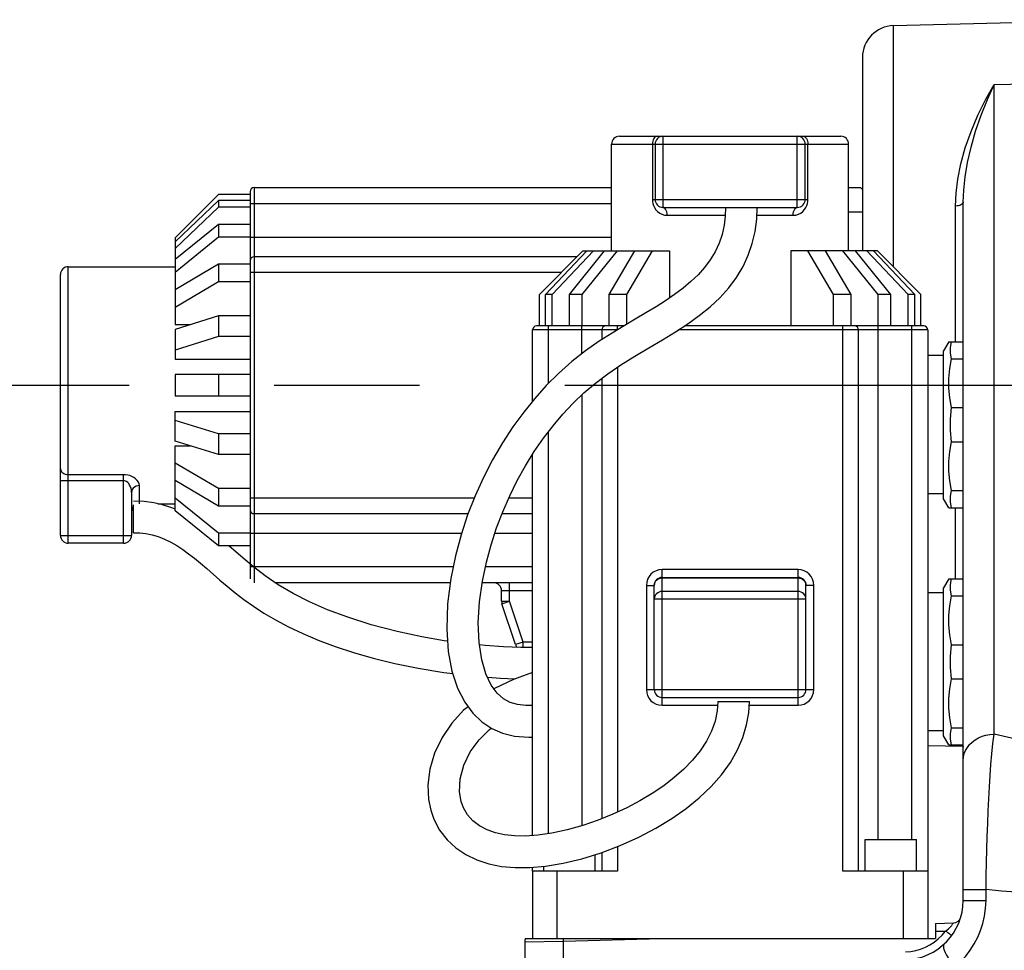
# Model space of a CAD drawing. Header units: millimetres. Extents: x 0 to 770, y -15 to 420.
# Tile 97 of 105: x 513 to 530, y 266 to 282. Entities that reach past the tile are written whole.
import ezdxf

# ---------------------------------------------------------------- set-up
doc = ezdxf.new("R2010")
doc.units = ezdxf.units.MM
doc.header["$LTSCALE"] = 32.67
doc.linetypes.add('CENTER', pattern=[0.6, 0.375, -0.075, 0.075, -0.075])
doc.layers.get('0').update_dxf_attribs({"linetype": 'CONTINUOUS'})
for name, color, linetype in [('ASSY', 7, 'CONTINUOUS'), ('AXIS', 7, 'CONTINUOUS'), ('CHAMFER', 7, 'CONTINUOUS'), ('DRAFT', 7, 'CONTINUOUS'), ('ROUND', 7, 'CONTINUOUS'), ('SURF', 7, 'CONTINUOUS')]:
    doc.layers.add(name, color=color, linetype=linetype)

msp = doc.modelspace()

# ---------------------------------------------------------------- linework, layer by layer
at = {"color": 7, "linetype": 'CONTINUOUS'}
for p, q in [((516.640217, 278.781629), (515.906884, 278.048296)), ((517.173551, 278.781629), (516.640217, 278.781629)), ((516.640217, 278.680763), (515.906884, 277.983322)), ((516.640217, 278.680763), (516.640217, 278.567457)), ((517.173551, 278.680763), (516.640217, 278.680763)), ((516.640217, 278.567457), (515.906884, 277.870016)), ((517.173551, 278.567457), (516.640217, 278.567457)), ((525.209875, 278.563239), (525.716602, 278.563239)), ((527.273551, 278.486137), (527.506884, 278.486137)), ((516.640217, 278.274732), (515.906884, 277.681453)), ((516.640217, 278.274732), (516.640217, 278.059211)), ((517.173551, 278.274732), (516.640217, 278.274732)), ((516.640217, 278.059211), (515.906884, 277.465932)), ((515.906884, 278.048296), (515.906884, 276.58554)), ((517.173551, 278.059211), (516.640217, 278.059211)), ((522.05516, 277.096572), (522.788493, 277.829905)), ((522.156026, 277.096572), (522.853468, 277.829905)), ((522.269332, 277.096572), (522.966774, 277.829905)), ((522.562057, 277.096572), (523.155336, 277.829905)), ((522.777579, 277.096572), (523.370858, 277.829905)), ((522.788493, 277.829905), (524.25125, 277.829905)), ((523.233508, 277.096572), (523.664551, 277.829905)), ((523.530148, 277.096572), (523.96119, 277.829905)), ((524.25125, 277.829905), (524.25125, 277.034659)), ((527.758608, 277.829905), (526.295852, 277.829905)), ((526.295852, 277.829905), (526.295852, 276.563239)), ((527.016954, 277.096572), (526.585911, 277.829905)), ((527.313593, 277.096572), (526.882551, 277.829905)), ((527.769523, 277.096572), (527.176244, 277.829905)), ((527.985044, 277.096572), (527.391765, 277.829905)), ((528.277769, 277.096572), (527.580328, 277.829905)), ((528.391075, 277.096572), (527.693634, 277.829905)), ((528.491942, 277.096572), (527.758608, 277.829905)), ((514.106884, 277.563239), (515.906884, 277.563239)), ((516.640217, 277.603281), (515.906884, 277.172239)), ((516.640217, 277.603281), (516.640217, 277.306641)), ((517.173551, 277.603281), (516.640217, 277.603281)), ((516.640217, 277.306641), (515.906884, 276.875599)), ((517.173551, 277.306641), (516.640217, 277.306641)), ((522.05516, 276.563239), (522.05516, 277.096572)), ((522.269332, 277.096572), (522.156026, 277.096572)), ((522.156026, 276.563239), (522.156026, 277.096572)), ((522.269332, 276.563239), (522.269332, 277.096572)), ((522.777579, 277.096572), (522.562057, 277.096572)), ((522.562057, 276.563239), (522.562057, 277.096572)), ((522.777579, 276.563239), (522.777579, 277.096572)), ((523.530148, 277.096572), (523.233508, 277.096572)), ((523.233508, 276.563239), (523.233508, 277.096572)), ((523.530148, 276.591569), (523.530148, 277.096572)), ((527.313593, 277.096572), (527.016954, 277.096572)), ((527.016954, 276.563239), (527.016954, 277.096572)), ((527.313593, 276.563239), (527.313593, 277.096572)), ((527.985044, 277.096572), (527.769523, 277.096572)), ((527.769523, 276.563239), (527.769523, 277.096572)), ((527.985044, 276.563239), (527.985044, 277.096572)), ((528.391075, 277.096572), (528.277769, 277.096572)), ((528.277769, 276.563239), (528.277769, 277.096572)), ((528.391075, 276.563239), (528.391075, 277.096572)), ((528.491942, 276.563239), (528.491942, 277.096572)), ((516.640217, 276.732136), (515.906884, 276.505524)), ((517.173551, 276.732136), (516.640217, 276.732136)), ((516.640217, 276.732136), (516.640217, 276.383416)), ((515.906884, 276.58554), (516.165821, 276.58554)), ((515.906884, 276.505524), (515.906884, 276.00431)), ((516.640217, 276.383416), (515.906884, 276.156803)), ((517.173551, 276.383416), (516.640217, 276.383416)), ((515.906884, 276.00431), (517.173551, 276.00431)), ((515.906884, 275.746572), (515.906884, 275.379905)), ((517.173551, 275.746572), (515.906884, 275.746572)), ((516.640217, 275.746572), (516.640217, 275.379905)), ((517.173551, 275.379905), (515.906884, 275.379905)), ((515.906884, 274.620953), (515.906884, 275.122167)), ((515.906884, 275.122167), (517.173551, 275.122167)), ((516.640217, 274.743062), (515.906884, 274.969674)), ((517.173551, 274.743062), (516.640217, 274.743062)), ((516.640217, 274.743062), (516.640217, 274.394341)), ((516.640217, 274.394341), (515.906884, 274.620953)), ((515.906884, 273.445024), (515.906884, 274.540937)), ((515.906884, 274.540937), (516.165821, 274.540937)), ((517.173551, 274.394341), (516.640217, 274.394341)), ((516.640217, 273.819836), (515.906884, 274.250878)), ((516.640217, 273.523196), (515.906884, 273.954239)), ((517.173551, 273.819836), (516.640217, 273.819836)), ((516.640217, 273.819836), (516.640217, 273.523196)), ((516.640217, 273.067266), (515.906884, 273.660546)), ((515.206884, 273.075582), (515.206884, 273.544112)), ((515.616015, 273.563239), (515.906884, 273.563239)), ((517.173551, 273.523196), (516.640217, 273.523196)), ((516.640217, 272.851745), (515.906884, 273.445024)), ((517.173551, 273.067266), (516.640217, 273.067266)), ((516.640217, 273.067266), (516.640217, 272.851745)), ((517.173551, 272.851745), (516.640217, 272.851745)), ((525.065214, 270.229905), (525.598538, 270.229905)), ((522.350653, 267.363239), (521.940217, 267.363239)), ((521.940217, 267.363239), (521.940217, 266.229905)), ((522.350653, 267.363239), (522.350653, 266.229905)), ((528.606884, 267.363239), (528.196449, 267.363239)), ((528.196449, 266.229905), (528.196449, 267.363239)), ((528.606884, 267.363239), (528.606884, 266.229905)), ((528.740217, 266.484352), (529.041632, 266.492245)), ((528.740217, 266.484352), (528.740217, 266.229905)), ((521.819681, 266.229905), (528.740217, 266.229905))]:
    msp.add_line(p, q, dxfattribs=at)
at = {"color": 9, "linetype": 'CONTINUOUS'}
for p, q in [((528.740217, 266.351064), (528.907214, 266.355437)), ((522.455154, 266.229905), (522.4561, 266.186509)), ((522.4561, 266.186509), (524.113345, 266.229905))]:
    msp.add_line(p, q, dxfattribs=at)
at = {"color": 7, "linetype": 'CONTINUOUS'}
for points in [[(525.196673, 278.563239), (525.190958, 278.417847), (525.171381, 278.262478), (525.136595, 278.108504), (525.08586, 277.958474), (525.019263, 277.814421), (524.937633, 277.677623), (524.84192, 277.5486), (524.732872, 277.426501), (524.611512, 277.31044), (524.479099, 277.199648), (524.336661, 277.093071), (524.184522, 276.989025), (524.02303, 276.885961), (523.852439, 276.782193), (523.672932, 276.675848), (523.483371, 276.563958), (523.281422, 276.442118), (523.065231, 276.304699), (522.835258, 276.144777), (522.601667, 275.961329), (522.377112, 275.761961), (522.170347, 275.555964), (521.977044, 275.341384), (521.790408, 275.111223), (521.607421, 274.860127), (521.431016, 274.589747), (521.264918, 274.304121), (521.111266, 274.005962), (520.971013, 273.696161), (520.845021, 273.374961), (520.733664, 273.039846), (520.638095, 272.686924), (520.55923, 272.300057), (520.505544, 271.87407), (520.490878, 271.449201), (520.51717, 271.071199), (520.579513, 270.739988), (520.675083, 270.451484), (520.796016, 270.214361), (520.933489, 270.027902), (521.08528, 269.882237), (521.250937, 269.771462), (521.433481, 269.692019), (521.637454, 269.643173), (521.875364, 269.624752), (521.940217, 269.628403)], [(521.940217, 270.161048), (521.828818, 270.159424), (521.687474, 270.175769), (521.564504, 270.211921), (521.450183, 270.274744), (521.34532, 270.367495), (521.244225, 270.503704), (521.152698, 270.693349), (521.081671, 270.933051), (521.036865, 271.22351), (521.023907, 271.555928), (521.044577, 271.911538), (521.09326, 272.258399), (521.16019, 272.576911), (521.240294, 272.872559), (521.3331, 273.156061), (521.437866, 273.429915), (521.554437, 273.695968), (521.682357, 273.954118), (521.820911, 274.20337), (521.96919, 274.442369), (522.125218, 274.668496), (522.286717, 274.879483), (522.452825, 275.075443), (522.625231, 275.259001), (522.807124, 275.433197), (523.00169, 275.59973), (523.208848, 275.756853), (523.431875, 275.906926), (523.666569, 276.052139), (523.902491, 276.192093), (524.132142, 276.328038), (524.351063, 276.462039), (524.558053, 276.597311), (524.752587, 276.736962), (524.934086, 276.883906), (525.100736, 277.039866), (525.250446, 277.205682), (525.38107, 277.3813), (525.49086, 277.565339), (525.579394, 277.756274), (525.646972, 277.95343), (525.69415, 278.156043), (525.721609, 278.363597), (525.730006, 278.563239)], [(515.906884, 273.470289), (515.852477, 273.493649), (515.697837, 273.544335), (515.548054, 273.57894), (515.386781, 273.601009), (515.206884, 273.608907)], [(515.206884, 273.075574), (515.310673, 273.072096), (515.417108, 273.060265), (515.520366, 273.039577), (515.62528, 273.008669), (515.731768, 272.967065), (515.837342, 272.915776), (515.939671, 272.856701), (516.039035, 272.791229), (516.137286, 272.719834), (516.236006, 272.642751), (516.337081, 272.559685), (516.441664, 272.470859), (516.666029, 272.277135)], [(517.233315, 272.497434), (517.058552, 272.643186), (516.816416, 272.851745)], [(520.504987, 271.246342), (520.450654, 271.253614), (520.073135, 271.317855), (519.653498, 271.406978), (519.214242, 271.522425), (518.821216, 271.647716), (518.479811, 271.776376), (518.174351, 271.910387), (517.898063, 272.050848), (517.648252, 272.197744), (517.427318, 272.34746), (517.233315, 272.497434)], [(516.666029, 272.277135), (516.789051, 272.172615), (516.921864, 272.063441), (517.067305, 271.950407), (517.228625, 271.834996), (517.40812, 271.718988), (517.605303, 271.603283), (517.823141, 271.48818), (518.06212, 271.374961), (518.323031, 271.264529), (518.60684, 271.157728), (518.915932, 271.055201), (519.252511, 270.958023), (519.616278, 270.868164), (520.007358, 270.787505), (520.442959, 270.715616), (520.593673, 270.697243)], [(521.940217, 271.137244), (521.744063, 271.139275), (521.450489, 271.150934), (521.137565, 271.172719), (521.043234, 271.182221)], [(521.180035, 270.636707), (521.396972, 270.619731), (521.645324, 270.610584)], [(521.940217, 270.718145), (521.619641, 270.601216), (521.297354, 270.448144), (521.289206, 270.4431)], [(520.851042, 270.139728), (520.776095, 270.078746), (520.57697, 269.862873), (520.412959, 269.621905), (520.287146, 269.358259), (520.207339, 269.087912), (520.17459, 268.823269), (520.186325, 268.573211), (520.222578, 268.396085)], [(520.222435, 268.396599), (520.274731, 268.245073), (520.372212, 268.058697), (520.496728, 267.896087), (520.644725, 267.75804), (520.813058, 267.644641), (520.999551, 267.55518), (521.202177, 267.489125), (521.417915, 267.446145), (521.645956, 267.42522), (521.89138, 267.425815), (522.160877, 267.449333), (522.457157, 267.498596), (522.772223, 267.574218), (523.096257, 267.674431), (523.419037, 267.796368), (523.730567, 267.936242), (524.021564, 268.088967), (524.287766, 268.250888), (524.530733, 268.421537), (524.752221, 268.601716), (524.952472, 268.792563), (525.128516, 268.992733), (525.277629, 269.199703), (525.398118, 269.410369), (525.489419, 269.621758), (525.552108, 269.831929), (525.587827, 270.038868), (525.598543, 270.229905)], [(525.065209, 270.229905), (525.054205, 270.069044), (525.018558, 269.898098), (524.95744, 269.726796), (524.872186, 269.558522), (524.765276, 269.395507), (524.638248, 269.238201), (524.492739, 269.087204), (524.33041, 268.942858), (524.152485, 268.805081), (523.959789, 268.673929), (523.752793, 268.549718), (523.531774, 268.432794), (523.297197, 268.32393), (523.04975, 268.224241), (522.790416, 268.135356), (522.524345, 268.060571), (522.265034, 268.004752), (522.027021, 267.970736), (521.818678, 267.956857), (521.634635, 267.959848), (521.467875, 267.977971), (521.31393, 268.011336), (521.171504, 268.061174), (521.042474, 268.128869), (520.931878, 268.213889), (520.842046, 268.315753), (520.773655, 268.434983), (520.736438, 268.538887)], [(520.736526, 268.538569), (520.70889, 268.703698), (520.718995, 268.921329), (520.778839, 269.150589), (520.887564, 269.376888), (521.037158, 269.582237), (521.213889, 269.754105), (521.244194, 269.775972)]]:
    msp.add_lwpolyline(points, dxfattribs=at)
msp.add_arc((521.940217, 266.172909), 0.133333, 154.6925435, 180, dxfattribs=at)
at = {"layer": 'ASSY', "color": 7, "linetype": 'CONTINUOUS'}
for p, q in [((527.550793, 267.363239), (527.550793, 267.896572)), ((527.550801, 267.896572), (528.417453, 267.896572)), ((528.41746, 267.363239), (528.41746, 267.896572)), ((522.996308, 267.363239), (522.996308, 267.64352)), ((522.129641, 267.363239), (522.129641, 267.446607))]:
    msp.add_line(p, q, dxfattribs=at)
at = {"layer": 'AXIS', "color": 7, "linetype": 'CONTINUOUS'}
for p, q in [((528.961636, 276.296572), (528.873551, 276.144004)), ((528.961654, 276.296572), (529.206884, 276.296572)), ((528.873551, 273.649145), (528.873551, 276.143999)), ((528.873551, 276.063239), (528.606884, 276.063239)), ((529.006884, 276.007897), (529.206884, 276.007897)), ((529.006884, 275.185247), (529.206884, 275.185247)), ((529.006884, 274.607897), (529.206884, 274.607897)), ((528.873551, 273.729905), (528.606884, 273.729905)), ((528.961636, 273.496572), (528.873551, 273.64914)), ((529.006884, 273.785247), (529.206884, 273.785247)), ((528.961654, 273.496572), (529.206884, 273.496572)), ((528.961636, 272.296572), (528.873551, 272.144004)), ((528.873551, 269.649145), (528.873551, 272.143999)), ((528.961654, 272.296572), (529.206884, 272.296572)), ((528.873551, 272.063239), (528.606884, 272.063239)), ((529.006884, 272.007897), (529.206884, 272.007897)), ((529.006884, 271.185247), (529.206884, 271.185247)), ((529.006884, 270.607897), (529.206884, 270.607897)), ((528.873551, 269.729905), (528.606884, 269.729905)), ((528.961636, 269.496572), (528.873551, 269.64914)), ((529.006884, 269.785247), (529.206884, 269.785247)), ((528.961654, 269.496572), (529.206884, 269.496572))]:
    msp.add_line(p, q, dxfattribs=at)
at = {"layer": 'AXIS', "color": 7, "linetype": 'CENTER'}
msp.add_line((502.880469, 275.563239), (555.905383, 275.563239), dxfattribs=at)
at = {"layer": 'AXIS', "color": 7, "linetype": 'CONTINUOUS'}
for points in [[(529.006884, 276.007897), (528.992295, 276.104129), (528.992295, 276.200342), (529.006884, 276.296572)], [(529.006884, 275.185247), (528.978139, 275.350321), (528.963485, 275.514513), (528.963486, 275.678659), (528.978141, 275.842838), (529.006884, 276.007897)], [(529.006884, 274.607897), (528.992295, 274.800361), (528.992295, 274.992787), (529.006884, 275.185247)], [(529.006884, 273.785247), (528.978139, 273.950321), (528.963485, 274.114513), (528.963486, 274.278659), (528.978141, 274.442838), (529.006884, 274.607897)], [(529.006884, 273.496572), (528.992295, 273.592804), (528.992295, 273.689017), (529.006884, 273.785247)], [(529.006884, 272.007897), (528.992295, 272.104129), (528.992295, 272.200342), (529.006884, 272.296572)], [(529.006884, 271.185247), (528.978139, 271.350321), (528.963485, 271.514513), (528.963486, 271.678659), (528.978141, 271.842838), (529.006884, 272.007897)], [(529.006884, 270.607897), (528.992295, 270.800361), (528.992295, 270.992787), (529.006884, 271.185247)], [(529.006884, 269.785247), (528.978139, 269.950321), (528.963485, 270.114513), (528.963486, 270.278659), (528.978141, 270.442838), (529.006884, 270.607897)], [(529.006884, 269.496572), (528.992295, 269.592804), (528.992295, 269.689017), (529.006884, 269.785247)]]:
    msp.add_lwpolyline(points, dxfattribs=at)
at = {"layer": 'CHAMFER', "color": 7, "linetype": 'CONTINUOUS'}
for p in [(527.273551, 278.896572), (527.506884, 278.863239)]:
    msp.add_line(p, (527.473551, 278.896572), dxfattribs=at)
at = {"layer": 'DRAFT', "color": 7, "linetype": 'CONTINUOUS'}
msp.add_line((529.204855, 269.466454), (528.606884, 269.482113), dxfattribs=at)
at = {"layer": 'ROUND', "color": 9, "linetype": 'CONTINUOUS'}
for p, q in [((528.028269, 277.560245), (528.028269, 281.629213)), ((529.726256, 280.63729), (531.873551, 280.683982)), ((529.726256, 269.677323), (529.726256, 280.63729)), ((523.273551, 279.629905), (527.273551, 279.629905)), ((523.961051, 279.629905), (523.961051, 278.696572)), ((524.140217, 279.763239), (524.140217, 278.563239)), ((526.406884, 278.563239), (526.406884, 279.763239)), ((526.586051, 278.696572), (526.586051, 279.629905)), ((517.240217, 278.896572), (517.240217, 272.229905)), ((517.173551, 278.629905), (523.273551, 278.629905)), ((523.961051, 278.696572), (526.586051, 278.696572)), ((529.077041, 276.296572), (529.077041, 278.585756)), ((524.211051, 278.429905), (525.191432, 278.429905)), ((525.724398, 278.429905), (526.336051, 278.429905)), ((517.173551, 278.063239), (523.273551, 278.063239)), ((514.106884, 272.896572), (514.106884, 277.563239)), ((522.421827, 277.463239), (517.173551, 277.463239)), ((523.371679, 276.496572), (521.940217, 276.496572)), ((522.206884, 275.592365), (522.206884, 276.563239)), ((522.773551, 276.096316), (522.773551, 276.563239)), ((523.373551, 276.497701), (523.373551, 276.563239)), ((528.606884, 276.496572), (524.403904, 276.496572)), ((527.173551, 267.363239), (527.173551, 276.563239)), ((527.773551, 267.896572), (527.773551, 276.563239)), ((528.340217, 267.896572), (528.340217, 276.563239)), ((523.373551, 275.86768), (523.373551, 268.359365)), ((522.773551, 275.401045), (522.773551, 268.130615)), ((522.206884, 267.996441), (522.206884, 274.775187)), ((515.040217, 274.054152), (514.106884, 274.054152)), ((515.040217, 272.896572), (515.040217, 274.054152)), ((513.973551, 273.953546), (515.040217, 273.953546)), ((515.306884, 273.563239), (515.306884, 273.868808)), ((517.173551, 273.663239), (520.958099, 273.663239)), ((521.540096, 273.663239), (521.940217, 273.663239)), ((529.077041, 272.296572), (529.077041, 273.496572)), ((513.973551, 273.029905), (515.173551, 273.029905)), ((520.741437, 273.063239), (517.173551, 273.063239)), ((521.940217, 273.063239), (521.302714, 273.063239)), ((520.599291, 272.496572), (517.173551, 272.496572)), ((521.940217, 272.496572), (521.143308, 272.496572)), ((526.420217, 272.452894), (524.126884, 272.452894)), ((524.126884, 270.163239), (524.126884, 272.452894)), ((524.126884, 272.312718), (526.420217, 272.312718)), ((526.420217, 270.163239), (526.420217, 272.452894)), ((521.550562, 271.918209), (521.550562, 272.229905)), ((523.860217, 272.186227), (523.993551, 272.186227)), ((523.860217, 272.186227), (523.860217, 270.429905)), ((526.686884, 272.186227), (526.553551, 272.186227)), ((526.686884, 270.429905), (526.686884, 272.186227)), ((521.940217, 272.096572), (521.417229, 272.096572)), ((526.420217, 272.083284), (524.126884, 272.083284)), ((521.417229, 271.918209), (521.550562, 271.918209)), ((521.424071, 271.876045), (521.550562, 271.918209)), ((521.779997, 271.229905), (521.550562, 271.918209)), ((523.993551, 271.956793), (526.553551, 271.956793)), ((521.779997, 271.229905), (521.653506, 271.187742)), ((521.940217, 271.229905), (521.779997, 271.229905)), ((521.779997, 271.138903), (521.779997, 271.229905)), ((523.860217, 270.429905), (526.686884, 270.429905)), ((524.126884, 270.163239), (525.060649, 270.163239)), ((525.594803, 270.163239), (526.420217, 270.163239)), ((529.204407, 269.484467), (529.200727, 269.496572)), ((529.206884, 269.459517), (529.204407, 269.484467)), ((523.373551, 267.779185), (523.373551, 267.363239)), ((529.206884, 267.054811), (529.591164, 267.054811)), ((529.591164, 266.870729), (529.591164, 267.054811)), ((529.206884, 266.870729), (529.591164, 266.870729)), ((521.806884, 266.172909), (522.4561, 266.186509)), ((522.4561, 266.186509), (522.4561, 265.853084))]:
    msp.add_line(p, q, dxfattribs=at)
at = {"layer": 'ROUND', "color": 7, "linetype": 'CONTINUOUS'}
for p, q in [((527.506884, 281.093996), (527.506884, 277.829905)), ((523.273551, 277.829905), (523.273551, 279.629905)), ((523.406937, 279.763239), (527.140214, 279.763239)), ((524.006884, 279.629905), (524.006884, 278.696572)), ((526.540217, 278.696572), (526.540217, 279.629905)), ((527.273551, 277.829905), (527.273551, 279.629905)), ((517.173551, 278.829905), (517.173551, 272.296572)), ((517.240217, 278.896572), (523.273551, 278.896572)), ((529.206884, 266.870729), (529.206884, 278.65187)), ((524.140217, 278.563239), (525.209875, 278.563239)), ((525.716602, 278.563239), (526.406884, 278.563239)), ((522.688493, 277.729905), (517.240217, 277.729905)), ((513.973551, 273.029905), (513.973551, 277.429905)), ((521.940217, 275.295969), (521.940217, 276.496572)), ((523.482178, 276.563239), (522.006884, 276.563239)), ((523.106884, 276.496572), (523.106884, 276.331175)), ((528.540217, 276.563239), (524.505917, 276.563239)), ((527.440217, 267.363239), (527.440217, 276.496572)), ((528.606884, 276.496572), (528.606884, 267.363239)), ((523.106884, 275.679517), (523.106884, 268.247258)), ((521.940217, 267.964954), (521.940217, 274.395671)), ((515.173551, 273.755846), (515.173551, 273.029905)), ((517.240217, 273.396572), (520.853498, 273.396572)), ((521.42511, 273.396572), (521.940217, 273.396572)), ((515.040217, 272.896572), (514.106884, 272.896572)), ((524.126884, 272.31956), (526.420217, 272.31956)), ((520.550389, 272.229905), (517.600791, 272.229905)), ((521.940217, 272.229905), (521.089261, 272.229905)), ((523.993551, 270.429905), (523.993551, 272.186227)), ((526.553551, 270.429905), (526.553551, 272.186227)), ((521.417229, 271.918209), (521.417229, 272.096572)), ((521.653506, 271.187742), (521.424071, 271.876045)), ((524.126884, 270.296572), (526.420217, 270.296572)), ((529.205362, 269.465675), (529.206884, 269.459517)), ((523.106884, 267.678446), (523.106884, 267.363239)), ((521.940217, 267.363239), (521.940217, 267.430077)), ((523.373551, 267.363239), (522.350653, 267.363239)), ((528.196449, 267.363239), (527.173551, 267.363239)), ((521.806884, 266.172909), (521.806884, 265.832684))]:
    msp.add_line(p, q, dxfattribs=at)
at = {"layer": 'ROUND', "color": 9, "linetype": 'CONTINUOUS'}
for points in [[(529.077041, 278.585756), (529.086291, 278.803573), (529.115469, 279.040477), (529.166843, 279.296308), (529.241255, 279.565604), (529.338106, 279.842383), (529.454645, 280.118741), (529.586172, 280.386411), (529.726256, 280.63729)], [(529.206884, 278.65187), (529.214284, 278.856069), (529.237627, 279.079478), (529.278725, 279.322435), (529.338255, 279.580321), (529.415736, 279.84801), (529.508967, 280.118457), (529.614189, 280.3841), (529.726256, 280.63729)], [(524.048551, 279.763239), (524.03148, 279.760677), (524.015066, 279.753089), (523.999938, 279.740768), (523.986679, 279.724186), (523.975797, 279.703981), (523.967711, 279.68093), (523.962732, 279.655917), (523.961051, 279.629905)], [(526.498551, 279.763239), (526.515621, 279.760677), (526.532036, 279.753089), (526.547163, 279.740768), (526.560423, 279.724186), (526.571304, 279.703981), (526.57939, 279.68093), (526.58437, 279.655917), (526.586051, 279.629905)], [(523.961051, 278.696572), (523.962823, 278.664876), (523.968643, 278.631351), (523.979622, 278.595715), (523.996773, 278.559203), (524.020473, 278.523982), (524.050237, 278.492398), (524.084784, 278.466417), (524.123503, 278.446791), (524.16609, 278.434253), (524.211051, 278.429905)], [(526.336051, 278.429905), (526.38187, 278.434422), (526.425245, 278.447455), (526.465125, 278.468196), (526.500037, 278.495289), (526.528843, 278.526803), (526.551106, 278.560593), (526.567137, 278.594823), (526.577771, 278.628513), (526.584024, 278.662683), (526.586051, 278.696572)], [(529.206884, 278.65187), (529.204407, 278.63918), (529.197066, 278.626961), (529.185135, 278.615668), (529.169058, 278.605721), (529.149431, 278.597488), (529.126984, 278.591276), (529.102551, 278.587317), (529.077041, 278.585756)], [(524.211051, 278.429905), (524.209275, 278.459575), (524.204036, 278.487756), (524.195597, 278.513037), (524.184381, 278.534149), (524.170951, 278.550034), (524.155979, 278.559896), (524.140217, 278.563239)], [(526.336051, 278.429905), (526.337827, 278.459575), (526.343066, 278.487756), (526.351504, 278.513037), (526.36272, 278.534149), (526.376151, 278.550034), (526.391122, 278.559896), (526.406884, 278.563239)], [(513.973551, 274.154757), (513.976113, 274.13513), (513.9837, 274.116257), (513.996022, 274.098864), (514.012603, 274.083618), (514.032808, 274.071107), (514.05586, 274.06181), (514.080872, 274.056085), (514.106884, 274.054152)], [(515.306884, 273.868808), (515.302367, 273.898418), (515.289335, 273.928124), (515.268594, 273.956954), (515.2415, 273.98345), (515.209986, 274.006241), (515.176196, 274.024456), (515.141966, 274.037907), (515.108276, 274.04699), (515.074106, 274.052391), (515.040217, 274.054152)], [(515.173551, 273.755846), (515.171292, 273.787431), (515.164776, 273.819116), (515.154406, 273.849868), (515.140859, 273.878131), (515.125102, 273.902441), (515.108207, 273.92187), (515.091091, 273.936218), (515.074247, 273.945907), (515.057162, 273.951667), (515.040217, 273.953546)], [(515.306884, 273.868808), (515.277215, 273.865976), (515.249033, 273.857622), (515.223752, 273.844164), (515.20264, 273.826277), (515.186755, 273.804859), (515.176894, 273.780983), (515.173551, 273.755846)], [(523.993551, 272.186227), (523.996113, 272.210904), (524.0037, 272.234633), (524.016022, 272.256502), (524.032604, 272.27567), (524.052809, 272.291401), (524.075861, 272.30309), (524.100873, 272.310288), (524.126884, 272.312718)], [(526.420217, 272.312718), (526.446228, 272.310288), (526.471241, 272.30309), (526.494293, 272.291401), (526.514498, 272.27567), (526.53108, 272.256502), (526.543401, 272.234633), (526.550989, 272.210904), (526.553551, 272.186227)], [(524.126884, 272.083284), (524.100872, 272.080853), (524.07586, 272.073655), (524.052808, 272.061966), (524.032603, 272.046235), (524.016021, 272.027067), (524.0037, 272.005199), (523.996113, 271.98147), (523.993551, 271.956793)], [(526.553551, 271.956793), (526.550989, 271.98147), (526.543401, 272.005199), (526.53108, 272.027067), (526.514498, 272.046235), (526.494293, 272.061966), (526.471242, 272.073655), (526.44623, 272.080853), (526.420217, 272.083284)], [(529.206884, 269.2346), (529.211296, 269.291448), (529.22446, 269.347356), (529.246156, 269.401399), (529.276028, 269.452682), (529.313579, 269.500356), (529.35819, 269.543634), (529.409121, 269.581798), (529.46553, 269.614218), (529.526485, 269.640356), (529.590975, 269.659782), (529.657935, 269.672172), (529.726256, 269.677323)], [(529.591164, 267.054811), (529.595658, 267.285364), (529.600737, 267.508417), (529.606594, 267.730897), (529.613268, 267.95111), (529.620825, 268.168093), (529.629334, 268.380723), (529.638869, 268.587847), (529.649515, 268.788322), (529.661377, 268.981211), (529.674532, 269.164982), (529.689577, 269.343974), (529.706808, 269.516273), (529.726256, 269.677323)], [(530.987575, 269.469657), (530.826934, 269.483394), (530.664129, 269.500926), (530.498121, 269.522619), (530.32685, 269.549138), (530.145103, 269.582012), (529.946309, 269.623751), (529.726256, 269.677323)], [(529.202816, 269.469587), (529.162316, 269.479614), (529.128469, 269.49641), (529.12828, 269.496572)], [(530.597266, 266.979339), (530.352177, 266.992539), (530.103944, 267.009266), (529.851161, 267.029839), (529.591164, 267.054811)], [(529.063507, 265.744128), (529.162268, 265.836962), (529.248037, 265.932286), (529.325266, 266.033831), (529.393193, 266.140508), (529.451435, 266.251488), (529.499753, 266.366033), (529.537732, 266.482577), (529.566522, 266.605958), (529.58487, 266.736547), (529.591164, 266.870729)], [(528.907214, 266.355437), (528.933725, 266.374418), (528.955558, 266.391806), (528.973487, 266.407576), (528.988077, 266.421657), (528.999744, 266.433923), (529.008927, 266.444357), (529.016272, 266.453312), (529.022398, 266.461283), (529.027663, 266.468587), (529.032114, 266.475166), (529.035688, 266.480804), (529.038407, 266.485395), (529.040315, 266.48889), (529.041456, 266.49129), (529.041632, 266.492245)], [(528.233061, 266.004359), (528.32093, 266.011143), (528.405579, 266.026332), (528.488351, 266.049851), (528.568365, 266.081454), (528.644871, 266.120846), (528.716955, 266.167531), (528.785398, 266.222301), (528.84939, 266.285263), (528.907214, 266.355437)], [(529.01093, 266.276162), (529.009162, 266.277966), (529.00345, 266.282668), (528.994008, 266.290093), (528.981187, 266.299962), (528.965469, 266.311906), (528.947441, 266.325479), (528.927778, 266.340172), (528.907214, 266.355437)], [(528.885234, 266.135989), (528.874891, 266.119979), (528.871172, 266.097279), (528.874144, 266.068292), (528.883754, 266.033534), (528.899831, 265.993624), (528.922088, 265.949273), (528.950129, 265.90127), (528.983455, 265.85047), (529.021474, 265.797777), (529.063507, 265.744128)]]:
    msp.add_lwpolyline(points, dxfattribs=at)
at = {"layer": 'ROUND', "color": 7, "linetype": 'CONTINUOUS'}
msp.add_lwpolyline([(529.199663, 269.474184), (529.200097, 269.473763), (529.205362, 269.465675)], dxfattribs=at)
for centre, radius, start, end in [((528.042284, 281.093996), 0.5354, 91.5, 180), ((523.406884, 279.629905), 0.133333, 90, 180), ((524.140217, 279.629905), 0.133333, 90, 180), ((526.406884, 279.629905), 0.133333, 0, 90), ((527.140217, 279.629905), 0.133333, 0, 90), ((517.240217, 278.829905), 0.066667, 90, 180), ((524.140217, 278.696572), 0.133333, 180, 270), ((526.406884, 278.696572), 0.133333, 270, 360), ((517.240217, 277.663239), 0.066667, 90, 180), ((514.106884, 277.429905), 0.133333, 90, 180), ((522.006884, 276.496572), 0.066667, 90, 180), ((523.173551, 276.496572), 0.066667, 90, 180), ((527.373551, 276.496572), 0.066667, 0, 90), ((528.540217, 276.496572), 0.066667, 0, 90), ((515.306884, 273.429905), 0.133333, 138.8801683, 180), ((517.240217, 273.463239), 0.066667, 180, 270), ((514.106884, 273.029905), 0.133333, 180, 270), ((515.040217, 273.029905), 0.133333, 270, 360), ((524.126884, 272.186227), 0.133333, 90, 180), ((526.420217, 272.186227), 0.133333, 0, 90), ((521.283896, 272.096572), 0.133333, 0, 90), ((521.550562, 271.918209), 0.133333, 180, 198.4349488), ((521.779997, 271.229905), 0.133333, 198.4349488, 221.4188504), ((524.126884, 270.429905), 0.133333, 180, 270), ((526.420217, 270.429905), 0.133333, 270, 360), ((528.206884, 266.870729), 1, 271.5, 360), ((529.038142, 266.625532), 0.133333, 271.5, 343.5655006)]:
    msp.add_arc(centre, radius, start, end, dxfattribs=at)
at = {"layer": 'ROUND', "color": 9, "linetype": 'CONTINUOUS'}
for centre, start, end in [((524.126884, 272.186227), 90, 180), ((526.420217, 272.186227), 0, 90), ((524.126884, 270.429905), 180, 270), ((526.420217, 270.429905), 270, 360)]:
    msp.add_arc(centre, 0.266667, start, end, dxfattribs=at)
at = {"layer": 'SURF', "color": 7, "linetype": 'CONTINUOUS'}
msp.add_line((528.028269, 281.629213), (531.873551, 281.729905), dxfattribs=at)

doc.saveas('drawing.dxf')
